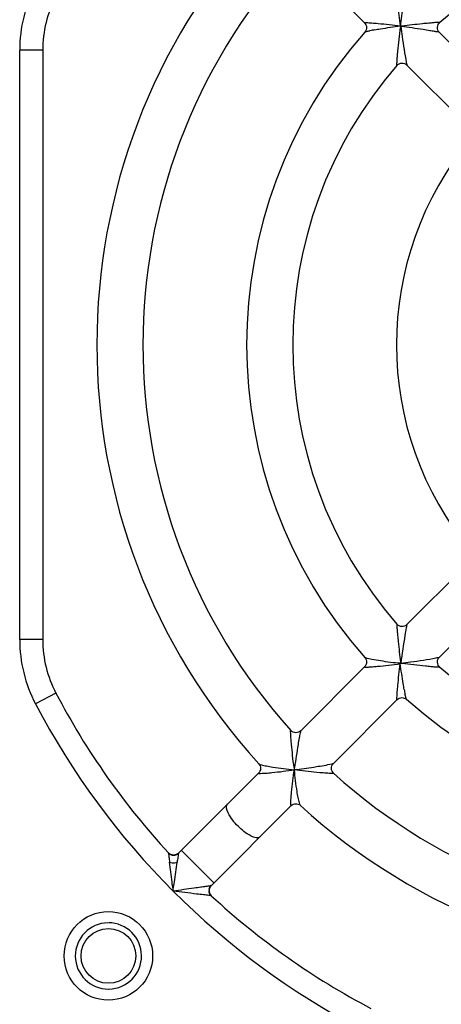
# Model space of a CAD drawing. Header units: millimetres. Extents: x 0 to 594, y 0 to 420.
# Tile 40 of 49: x 289 to 298, y 362 to 383. Entities that reach past the tile are written whole.
import ezdxf

# ---------------------------------------------------------------- set-up
doc = ezdxf.new("R2010")
doc.units = ezdxf.units.MM
doc.header["$LTSCALE"] = 32.67
doc.layers.get('0').update_dxf_attribs({"linetype": 'CONTINUOUS'})

msp = doc.modelspace()

# ---------------------------------------------------------------- linework, layer by layer
at = {"color": 7, "linetype": 'CONTINUOUS'}
for p, q in [((294.8488, 384.4555), (296.232, 383.0724)), ((297.03, 382.9815), (297.0191, 382.9924)), ((297.8572, 382.8614), (299.2431, 381.4755)), ((289.2493, 382.4772), (289.2493, 369.6972)), ((297.1519, 382.1525), (298.5364, 380.7679)), ((297.1517, 370.0218), (298.536, 371.4061)), ((297.8587, 369.3146), (299.2436, 370.6994)), ((297.0299, 369.193), (297.0191, 369.1821)), ((294.8492, 367.7193), (296.232, 369.1021)), ((295.5559, 367.0118), (296.9391, 368.3949)), ((292.1957, 365.0658), (293.9328, 366.8029)), ((292.9027, 364.3585), (294.6399, 366.0958)), ((292.0802, 364.2431), (292.0802, 364.287))]:
    msp.add_line(p, q, dxfattribs=at)
at = {"color": 40, "linetype": 'CONTINUOUS'}
for p, q in [((297.0191, 382.9924), (297.0158, 382.9673)), ((297.0158, 382.9673), (297.0224, 382.9673)), ((297.0441, 382.9956), (297.0191, 382.9924)), ((297.0191, 382.9924), (297.0441, 382.9891)), ((297.0224, 382.9673), (297.0191, 382.9924)), ((297.0441, 382.9956), (297.0441, 382.9891)), ((297.0158, 369.2071), (297.0224, 369.2071)), ((297.0158, 369.2071), (297.0191, 369.1821)), ((297.0191, 369.1821), (297.0224, 369.2071)), ((297.0441, 369.1853), (297.0191, 369.1821)), ((297.0191, 369.1821), (297.0441, 369.1788)), ((297.0441, 369.1788), (297.0441, 369.1853)), ((292.0023, 365.0496), (292.0009, 365.0507)), ((292.0445, 365.0286), (292.0419, 365.0295)), ((292.095, 365.0218), (292.0924, 365.0217)), ((292.1003, 365.0221), (292.0976, 365.0219)), ((292.1055, 365.0226), (292.1029, 365.0223)), ((292.1108, 365.0232), (292.1082, 365.0229)), ((292.1918, 365.0619), (292.1955, 365.0655)), ((292.8621, 364.284), (292.8616, 364.2814)), ((292.8633, 364.2892), (292.8627, 364.2866)), ((292.8751, 364.1843), (292.8764, 364.1819)), ((292.9057, 364.1434), (292.907, 364.1422))]:
    msp.add_line(p, q, dxfattribs=at)
at = {"color": 9, "linetype": 'CONTINUOUS'}
for p, q in [((288.7492, 369.6972), (288.7492, 382.4772)), ((289.2491, 382.4772), (288.7492, 382.4772)), ((289.2491, 369.6972), (288.7492, 369.6972)), ((289.5355, 368.5353), (289.0928, 368.303)), ((292.9641, 364.42), (292.257, 365.1271))]:
    msp.add_line(p, q, dxfattribs=at)
at = {"color": 40, "linetype": 'CONTINUOUS'}
for points in [[(291.9951, 365.0551), (291.9937, 365.0563), (291.9923, 365.0574), (291.9909, 365.0586), (291.9896, 365.0598), (291.9882, 365.061), (291.9869, 365.0623), (291.9856, 365.0635), (291.9843, 365.0648), (291.983, 365.0661), (291.9817, 365.0674), (291.9805, 365.0687), (291.9792, 365.07)], [(291.9864, 365.0625), (291.9902, 365.059), (291.9941, 365.0557), (291.9982, 365.0525), (292.0023, 365.0495), (292.0065, 365.0465), (292.0109, 365.0438), (292.0153, 365.0412)], [(291.9994, 365.0518), (291.998, 365.0529), (291.9965, 365.054)], [(292.0116, 365.0435), (292.0093, 365.045), (292.0069, 365.0465), (292.0046, 365.048), (292.0023, 365.0496)], [(292.0393, 365.0304), (292.0366, 365.0313), (292.0341, 365.0323), (292.0315, 365.0334), (292.0289, 365.0345), (292.0264, 365.0356), (292.0239, 365.0368), (292.0214, 365.0381), (292.0189, 365.0394), (292.0165, 365.0407), (292.014, 365.0421)], [(292.0244, 365.0364), (292.0291, 365.0342), (292.0338, 365.0322), (292.0386, 365.0304), (292.0435, 365.0288), (292.0484, 365.0273)], [(292.0635, 365.024), (292.0607, 365.0245), (292.058, 365.025), (292.0553, 365.0257), (292.0526, 365.0263), (292.0499, 365.027), (292.0472, 365.0278)], [(292.0534, 365.026), (292.0584, 365.0248), (292.0634, 365.0238), (292.0685, 365.023), (292.0736, 365.0224), (292.0787, 365.0219), (292.0838, 365.0217), (292.089, 365.0215), (292.0941, 365.0216), (292.0993, 365.0219), (292.1044, 365.0223), (292.1095, 365.0229), (292.1146, 365.0237)], [(292.0897, 365.0217), (292.0871, 365.0217), (292.0845, 365.0218), (292.0818, 365.0219), (292.0792, 365.0221), (292.0766, 365.0223), (292.0739, 365.0225), (292.0713, 365.0228), (292.0687, 365.0232), (292.0661, 365.0235), (292.0635, 365.024)], [(292.1263, 365.0263), (292.1237, 365.0257), (292.1212, 365.0251), (292.1186, 365.0245), (292.116, 365.0241), (292.1134, 365.0236)], [(292.1543, 365.0364), (292.1516, 365.0352), (292.1489, 365.034), (292.1461, 365.0328), (292.1434, 365.0317), (292.1406, 365.0307), (292.1377, 365.0297), (292.1349, 365.0287), (292.1321, 365.0279), (292.1292, 365.027), (292.1263, 365.0263)], [(292.1296, 365.027), (292.1345, 365.0285), (292.1394, 365.0301)], [(292.1442, 365.0319), (292.149, 365.0339), (292.1537, 365.036), (292.1583, 365.0383)], [(292.1725, 365.0468), (292.17, 365.0451), (292.1675, 365.0436), (292.1649, 365.042), (292.1623, 365.0405), (292.1597, 365.0391), (292.157, 365.0378)], [(292.1628, 365.0407), (292.1672, 365.0433), (292.1716, 365.046), (292.1758, 365.0489), (292.18, 365.052), (292.184, 365.0551), (292.188, 365.0584)], [(292.1845, 365.0556), (292.1822, 365.0538), (292.1798, 365.0519), (292.1774, 365.0502), (292.175, 365.0484)], [(292.1956, 365.0656), (292.1934, 365.0636), (292.1913, 365.0615), (292.1891, 365.0595), (292.1868, 365.0575)], [(292.8643, 364.2113), (292.863, 364.2163), (292.8618, 364.2213), (292.8609, 364.2264), (292.8601, 364.2315), (292.8594, 364.2366), (292.859, 364.2417), (292.8587, 364.2468), (292.8586, 364.2519)], [(292.8611, 364.2789), (292.8606, 364.2763), (292.8602, 364.2737), (292.8599, 364.271), (292.8596, 364.2684), (292.8593, 364.2658), (292.8591, 364.2632), (292.859, 364.2605), (292.8588, 364.2579), (292.8588, 364.2553), (292.8587, 364.2526), (292.8588, 364.25), (292.8588, 364.2474), (292.8589, 364.2447), (292.8591, 364.2421), (292.8593, 364.2395), (292.8596, 364.2369), (292.8598, 364.2343), (292.8602, 364.2316), (292.8606, 364.229), (292.861, 364.2264)], [(292.8607, 364.2775), (292.8617, 364.2826), (292.8628, 364.2876), (292.8641, 364.2926), (292.8655, 364.2975), (292.8672, 364.3024), (292.869, 364.3072), (292.8709, 364.312), (292.873, 364.3166)], [(292.861, 364.2264), (292.8615, 364.2237), (292.8621, 364.221), (292.8627, 364.2183), (292.8634, 364.2155)], [(292.8677, 364.3034), (292.8667, 364.3006), (292.8658, 364.2978), (292.8649, 364.2949), (292.8641, 364.292)], [(292.8761, 364.3226), (292.8748, 364.3199), (292.8734, 364.3172), (292.8722, 364.3145), (292.871, 364.3118), (292.8698, 364.309), (292.8687, 364.3063)], [(292.8753, 364.3212), (292.8777, 364.3258), (292.8803, 364.3302), (292.8831, 364.3346)], [(292.8965, 364.352), (292.8946, 364.3498), (292.8927, 364.3475), (292.8908, 364.3451), (292.889, 364.3428), (292.8872, 364.3403), (292.8855, 364.3379), (292.8838, 364.3354), (292.8821, 364.3329), (292.8806, 364.3304), (292.879, 364.3278), (292.8776, 364.3252)], [(292.886, 364.3388), (292.889, 364.343), (292.8922, 364.347)], [(292.8955, 364.3509), (292.8989, 364.3548), (292.9025, 364.3585)], [(292.9027, 364.3585), (292.9006, 364.3564), (292.8985, 364.3542)], [(292.8641, 364.2129), (292.8648, 364.2102), (292.8656, 364.2075), (292.8665, 364.2049), (292.8674, 364.2022), (292.8684, 364.1996), (292.8694, 364.197), (292.8704, 364.1944), (292.8715, 364.1919), (292.8727, 364.1893), (292.8739, 364.1868)], [(292.8782, 364.1782), (292.8757, 364.1828), (292.8734, 364.1873), (292.8713, 364.192), (292.8693, 364.1968), (292.8675, 364.2016)], [(292.8777, 364.1794), (292.8791, 364.177), (292.8805, 364.1746), (292.882, 364.1722), (292.8835, 364.1699), (292.8851, 364.1676), (292.8867, 364.1653)], [(292.8865, 364.1653), (292.8836, 364.1695), (292.8808, 364.1738)], [(292.8867, 364.1653), (292.8877, 364.1638), (292.8888, 364.1624), (292.8899, 364.1609), (292.891, 364.1595), (292.8922, 364.1581), (292.8933, 364.1567), (292.8945, 364.1553), (292.8957, 364.1539), (292.8969, 364.1525), (292.8981, 364.1512), (292.8993, 364.1499), (292.9006, 364.1486)], [(292.9069, 364.1422), (292.9031, 364.1457), (292.8995, 364.1494), (292.8961, 364.1532), (292.8928, 364.1571)], [(292.9018, 364.1473), (292.9031, 364.146), (292.9044, 364.1447)]]:
    msp.add_lwpolyline(points, dxfattribs=at)
at = {"color": 9, "linetype": 'CONTINUOUS'}
msp.add_circle((290.6743, 362.8372), 0.9598, dxfattribs=at)
at = {"color": 7, "linetype": 'CONTINUOUS'}
msp.add_circle((290.6743, 362.8372), 0.5938, dxfattribs=at)
for centre, radius, start, end in [((303.9243, 376.0872), 13.5, 137.71079, 222.28921), ((303.9243, 376.0872), 9.25, 49.09396, 130.90604), ((303.9243, 376.0872), 12.5, 138.01095, 221.98905), ((291.7493, 382.4772), 2.5, 152.30751, 180), ((303.9243, 376.0872), 10.25, 138.57696, 221.42304), ((303.9243, 376.0872), 9.25, 139.09396, 220.90604), ((303.9243, 376.0872), 7, 140.21366, 219.78635), ((291.7493, 369.6972), 2.5002, 180, 207.69249), ((303.9243, 376.0872), 9.25, 229.09396, 310.90604), ((303.9243, 376.0872), 16.2502, 207.69249, 222.68621), ((303.9243, 376.0872), 10.25, 228.57696, 311.42304), ((303.9243, 376.0872), 12.5, 228.01095, 311.98905), ((303.9243, 376.0872), 13.5, 227.71079, 312.28921), ((293.0087, 364.2525), 0.15, 134.97333, 227.32939), ((303.9243, 376.0872), 16.25, 227.31379, 242.30751)]:
    msp.add_arc(centre, radius, start, end, dxfattribs=at)
at = {"color": 9, "linetype": 'CONTINUOUS'}
for centre, radius, start, end in [((291.7493, 382.4772), 3.0001, 152.30751, 180), ((297.4577, 377.3033), 5.7038, 100.1812, 101.21178), ((291.7493, 369.6972), 3.0001, 180, 207.69249), ((302.7082, 369.6207), 5.7039, 190.18115, 191.21171), ((303.9243, 376.0872), 16.7501, 207.69249, 242.30751), ((299.4711, 363.8807), 7.3712, 171.44292, 172.28521), ((290.6743, 362.8372), 0.7183, 90.96441, 270), ((290.6743, 362.8372), 0.7183, 270.96441, 90)]:
    msp.add_arc(centre, radius, start, end, dxfattribs=at)
for points, knots in [([(297.0191, 382.9924), (297.0241, 383.0672), (297.0352, 383.2138), (297.0701, 383.4221), (297.102, 383.5997), (297.1192, 383.7081), (297.1341, 383.7506)], [0, 0, 0, 0, 0.2930146, 0.5740025, 0.8243452, 1, 1, 1, 1]), ([(296.9443, 383.6091), (296.9478, 383.5636), (296.9653, 383.3613), (296.9874, 383.1593), (297.0082, 383.0032)], [0, 0, 0, 0, 0.2245307, 1, 1, 1, 1]), ([(296.232, 383.0724), (296.2296, 383.0748), (296.2581, 383.075), (296.2761, 383.075), (296.3338, 383.0721), (296.3706, 383.0695), (296.3924, 383.0679)], [0, 0, 0, 0, 0.0622738, 0.2696053, 0.593354, 1, 1, 1, 1]), ([(296.3924, 383.0679), (296.4383, 383.0645), (296.644, 383.0468), (296.8493, 383.0245), (297.0082, 383.0032)], [0, 0, 0, 0, 0.2230127, 1, 1, 1, 1]), ([(297.625, 383.0615), (297.5794, 383.0572), (297.3856, 383.0376), (297.1919, 383.0161), (297.0441, 382.9956)], [0, 0, 0, 0, 0.2346811, 1, 1, 1, 1]), ([(297.8672, 383.0782), (297.8718, 383.0822), (297.8217, 383.0746), (297.795, 383.0781), (297.7088, 383.0685), (297.6555, 383.0644), (297.625, 383.0615)], [0, 0, 0, 0, 0.0755521, 0.2985886, 0.6214902, 1, 1, 1, 1]), ([(296.2383, 382.8688), (296.2362, 382.8663), (296.2595, 382.8788), (296.2717, 382.8803), (296.3105, 382.8912), (296.3347, 382.8955), (296.3487, 382.8983)], [0, 0, 0, 0, 0.0849039, 0.3178348, 0.6262643, 1, 1, 1, 1]), ([(296.4495, 382.9173), (296.4922, 382.925), (296.6781, 382.956), (296.8644, 382.9844), (297.0082, 383.0032)], [0, 0, 0, 0, 0.2305602, 1, 1, 1, 1]), ([(296.9333, 382.1443), (296.9275, 382.1377), (296.94, 382.2062), (296.9346, 382.2415), (296.9469, 382.3512), (296.9604, 382.4998), (296.9843, 382.7114), (297.0034, 382.8807), (297.0158, 382.9673)], [0, 0, 0, 0, 0.03157, 0.119125, 0.2404063, 0.3792265, 0.6825099, 1, 1, 1, 1]), ([(297.0206, 382.9893), (297.0303, 382.9171), (297.0639, 382.6566), (297.1036, 382.3968), (297.1394, 382.2102)], [0, 0, 0, 0, 0.2770195, 1, 1, 1, 1]), ([(297.649, 382.8985), (297.6006, 382.9062), (297.3923, 382.941), (297.1831, 382.9703), (297.0222, 382.9909)], [0, 0, 0, 0, 0.2320662, 1, 1, 1, 1]), ([(297.7804, 382.8775), (297.7707, 382.8791), (297.727, 382.8864), (297.6831, 382.8931), (297.649, 382.8985)], [0, 0, 0, 0, 0.2210875, 1, 1, 1, 1]), ([(297.8579, 382.8605), (297.8522, 382.866), (297.8228, 382.8666), (297.7987, 382.8743), (297.7804, 382.8775)], [0, 0, 0, 0, 0.2973609, 1, 1, 1, 1]), ([(297.1394, 382.2102), (297.142, 382.1964), (297.1487, 382.179), (297.1479, 382.1561), (297.1522, 382.1523)], [0, 0, 0, 0, 0.7137029, 1, 1, 1, 1]), ([(296.9333, 370.0301), (296.9292, 370.0347), (296.9369, 369.9847), (296.9334, 369.958), (296.943, 369.8717), (296.9471, 369.8184), (296.9499, 369.7879)], [0, 0, 0, 0, 0.0755523, 0.2985889, 0.6214901, 1, 1, 1, 1]), ([(297.152, 370.0218), (297.1465, 370.017), (297.1478, 369.9877), (297.1395, 369.9655), (297.1363, 369.9478)], [0, 0, 0, 0, 0.2872846, 1, 1, 1, 1]), ([(296.9499, 369.7879), (296.9542, 369.7424), (296.9739, 369.5485), (296.9954, 369.3548), (297.0158, 369.2071)], [0, 0, 0, 0, 0.2346809, 1, 1, 1, 1]), ([(297.1363, 369.9478), (297.1266, 369.8952), (297.0829, 369.6418), (297.0478, 369.387), (297.0205, 369.1852)], [0, 0, 0, 0, 0.2080774, 1, 1, 1, 1]), ([(296.232, 369.1021), (296.227, 369.0973), (296.2838, 369.1021), (296.3157, 369.1), (296.4159, 369.1084), (296.5563, 369.1197), (296.76, 369.1409), (296.9236, 369.1599), (297.0082, 369.1712)], [0, 0, 0, 0, 0.0264628, 0.1075966, 0.2251731, 0.3629863, 0.6717375, 1, 1, 1, 1]), ([(297.0191, 369.1821), (296.9443, 369.1871), (296.7977, 369.1981), (296.5894, 369.233), (296.4118, 369.2649), (296.3033, 369.2822), (296.2609, 369.297)], [0, 0, 0, 0, 0.2930145, 0.5740024, 0.824345, 1, 1, 1, 1]), ([(296.9442, 368.5637), (296.9477, 368.6093), (296.9652, 368.8122), (296.9874, 369.0146), (297.0082, 369.1712)], [0, 0, 0, 0, 0.2242956, 1, 1, 1, 1]), ([(297.0941, 368.6124), (297.0865, 368.6552), (297.0554, 368.8411), (297.0271, 369.0274), (297.0083, 369.1712)], [0, 0, 0, 0, 0.2305602, 1, 1, 1, 1]), ([(297.0222, 369.1836), (297.0921, 369.1929), (297.3474, 369.2257), (297.6019, 369.2649), (297.7855, 369.2993)], [0, 0, 0, 0, 0.2741036, 1, 1, 1, 1]), ([(297.8672, 369.0962), (297.8737, 369.0905), (297.8053, 369.103), (297.77, 369.0976), (297.6602, 369.1098), (297.5117, 369.1233), (297.3, 369.1473), (297.1308, 369.1663), (297.0441, 369.1788)], [0, 0, 0, 0, 0.03157, 0.119125, 0.2404062, 0.3792264, 0.6825099, 1, 1, 1, 1]), ([(297.7855, 369.2993), (297.803, 369.3026), (297.8257, 369.3106), (297.8538, 369.3101), (297.859, 369.3151)], [0, 0, 0, 0, 0.7125916, 1, 1, 1, 1]), ([(296.9391, 368.395), (296.9367, 368.3924), (296.9364, 368.4229), (296.9366, 368.4414), (296.9397, 368.5024), (296.9425, 368.541), (296.9442, 368.5637)], [0, 0, 0, 0, 0.0620665, 0.2715485, 0.5953512, 1, 1, 1, 1]), ([(297.1427, 368.4013), (297.1451, 368.3992), (297.1327, 368.4225), (297.1312, 368.4347), (297.1203, 368.4735), (297.1159, 368.4976), (297.1132, 368.5116)], [0, 0, 0, 0, 0.0849039, 0.3178346, 0.6262641, 1, 1, 1, 1]), ([(294.7036, 366.9231), (294.6915, 367.0087), (294.6728, 367.1755), (294.6509, 367.384), (294.6379, 367.5297), (294.6304, 367.6359), (294.6314, 367.6695), (294.6285, 367.7302), (294.6333, 367.7249)], [0, 0, 0, 0, 0.3215143, 0.6283272, 0.7680647, 0.8886206, 0.9731577, 1, 1, 1, 1]), ([(294.8491, 367.7191), (294.8456, 367.7152), (294.8429, 367.6975), (294.8288, 367.6476), (294.8213, 367.5995), (294.8148, 367.5638)], [0, 0, 0, 0, 0.0987409, 0.3153983, 1, 1, 1, 1]), ([(294.8148, 367.5638), (294.806, 367.5157), (294.7694, 367.3024), (294.7386, 367.0882), (294.7134, 366.9227)], [0, 0, 0, 0, 0.2261545, 1, 1, 1, 1]), ([(293.9375, 367.0034), (293.9511, 366.9886), (294.0139, 366.9786), (294.0671, 366.9628), (294.1043, 366.9555)], [0, 0, 0, 0, 0.3456411, 1, 1, 1, 1]), ([(294.7597, 366.8764), (294.9021, 366.8982), (295.1569, 366.9366), (295.4119, 366.9763), (295.5227, 367.002)], [0, 0, 0, 0, 0.5587662, 1, 1, 1, 1]), ([(295.5227, 367.002), (295.527, 367.003), (295.5379, 367.0063), (295.5506, 367.0073), (295.556, 367.012)], [0, 0, 0, 0, 0.3845739, 1, 1, 1, 1]), ([(293.9328, 366.8029), (293.9231, 366.7937), (294.0296, 366.7986), (294.049, 366.7981), (294.0874, 366.8007)], [0, 0, 0, 0, 0.2573463, 1, 1, 1, 1]), ([(294.0874, 366.8007), (294.1331, 366.8039), (294.3413, 366.8226), (294.5488, 366.8489), (294.7102, 366.8731)], [0, 0, 0, 0, 0.2191837, 1, 1, 1, 1]), ([(294.1043, 366.9555), (294.1491, 366.9468), (294.3502, 366.913), (294.5529, 366.891), (294.7102, 366.8731)], [0, 0, 0, 0, 0.2237081, 1, 1, 1, 1]), ([(294.6377, 366.249), (294.6408, 366.2947), (294.6595, 366.5034), (294.6858, 366.7113), (294.7102, 366.8731)], [0, 0, 0, 0, 0.2189497, 1, 1, 1, 1]), ([(294.7922, 366.2689), (294.7835, 366.3135), (294.75, 366.5141), (294.728, 366.7163), (294.7102, 366.8731)], [0, 0, 0, 0, 0.2239392, 1, 1, 1, 1]), ([(295.4065, 366.7982), (295.3577, 366.8016), (295.1419, 366.8212), (294.9263, 366.8431), (294.7602, 366.8666)], [0, 0, 0, 0, 0.2257309, 1, 1, 1, 1]), ([(295.5619, 366.7963), (295.5642, 366.7943), (295.5375, 366.7919), (295.5059, 366.7937), (295.4447, 366.7956), (295.4065, 366.7982)], [0, 0, 0, 0, 0.0586557, 0.2647068, 1, 1, 1, 1]), ([(294.6399, 366.0958), (294.6308, 366.0862), (294.6356, 366.1916), (294.6351, 366.2109), (294.6377, 366.249)], [0, 0, 0, 0, 0.2568948, 1, 1, 1, 1]), ([(294.8405, 366.1005), (294.8255, 366.1141), (294.8156, 366.1776), (294.7996, 366.2313), (294.7922, 366.2689)], [0, 0, 0, 0, 0.3454044, 1, 1, 1, 1]), ([(293.4877, 365.6506), (293.4034, 365.7348), (293.2955, 365.8559), (293.2141, 366.084), (293.2595, 366.1294)], [0, 0, 0, 0, 0.6497067, 1, 1, 1, 1]), ([(293.9665, 365.4224), (293.921, 365.377), (293.693, 365.4584), (293.5719, 365.5664), (293.4877, 365.6506)], [0, 0, 0, 0, 0.3502933, 1, 1, 1, 1]), ([(291.9792, 365.0698), (291.9835, 365.0622), (291.9792, 365.0303), (291.9868, 365.0021), (291.9895, 364.9812)], [0, 0, 0, 0, 0.2924105, 1, 1, 1, 1]), ([(292.0773, 364.2873), (292.069, 364.3384), (292.0412, 364.5332), (292.0209, 364.729), (292.002, 364.8727)], [0, 0, 0, 0, 0.263134, 1, 1, 1, 1]), ([(292.0802, 364.287), (292.0894, 364.3379), (292.1214, 364.5319), (292.1444, 364.7272), (292.1666, 364.8703)], [0, 0, 0, 0, 0.2632432, 1, 1, 1, 1]), ([(292.1955, 365.0655), (292.1916, 365.0576), (292.1922, 365.0266), (292.1851, 364.9982), (292.182, 364.9775)], [0, 0, 0, 0, 0.2962996, 1, 1, 1, 1]), ([(292.6768, 364.3256), (292.6305, 364.3188), (292.4318, 364.2898), (292.2328, 364.2638), (292.0802, 364.2431)], [0, 0, 0, 0, 0.2330531, 1, 1, 1, 1]), ([(292.7383, 364.1616), (292.6885, 364.1676), (292.469, 364.1935), (292.2495, 364.2195), (292.0802, 364.2431)], [0, 0, 0, 0, 0.2265568, 1, 1, 1, 1]), ([(292.9027, 364.3585), (292.9108, 364.3666), (292.8576, 364.3476), (292.8319, 364.3487), (292.8, 364.3431), (292.7844, 364.341)], [0, 0, 0, 0, 0.287098, 0.6058342, 1, 1, 1, 1]), ([(292.9069, 364.1422), (292.9021, 364.145), (292.8835, 364.1446), (292.8284, 364.1514), (292.7771, 364.1569), (292.7383, 364.1616)], [0, 0, 0, 0, 0.0985511, 0.3091453, 1, 1, 1, 1])]:
    msp.add_open_spline(points, degree=3, knots=knots, dxfattribs=at)
at = {"color": 7, "linetype": 'CONTINUOUS'}
for points, knots in [([(296.232, 383.0723), (296.2577, 383.0464), (296.2907, 382.9723), (296.2625, 382.896), (296.2382, 382.8688)], [0, 0, 0, 0, 0.5005528, 1, 1, 1, 1]), ([(297.8581, 382.8603), (297.8306, 382.8887), (297.7974, 382.9718), (297.8372, 383.0523), (297.8671, 383.0782)], [0, 0, 0, 0, 0.4995899, 1, 1, 1, 1]), ([(296.9332, 382.1443), (296.9593, 382.1744), (297.0401, 382.2143), (297.1238, 382.1805), (297.152, 382.1524)], [0, 0, 0, 0, 0.4996073, 1, 1, 1, 1]), ([(297.1521, 370.0221), (297.1238, 369.9941), (297.0404, 369.9601), (296.9593, 370), (296.9333, 370.0301)], [0, 0, 0, 0, 0.4995288, 1, 1, 1, 1]), ([(296.2382, 369.3057), (296.2625, 369.2784), (296.2907, 369.2022), (296.2577, 369.128), (296.232, 369.1021)], [0, 0, 0, 0, 0.4993773, 1, 1, 1, 1]), ([(297.8671, 369.0962), (297.8371, 369.1221), (297.7973, 369.2029), (297.8309, 369.2865), (297.8589, 369.3147)], [0, 0, 0, 0, 0.4993727, 1, 1, 1, 1]), ([(296.9392, 368.395), (296.9651, 368.4207), (297.0392, 368.4536), (297.1155, 368.4254), (297.1427, 368.4012)], [0, 0, 0, 0, 0.5005541, 1, 1, 1, 1]), ([(294.8491, 367.7192), (294.8215, 367.6915), (294.7397, 367.6582), (294.6591, 367.6954), (294.6334, 367.725)], [0, 0, 0, 0, 0.499968, 1, 1, 1, 1]), ([(293.9375, 367.0034), (293.9621, 366.9771), (293.9899, 366.9017), (293.9582, 366.8284), (293.9329, 366.8029)], [0, 0, 0, 0, 0.5004149, 1, 1, 1, 1]), ([(295.5619, 366.7963), (295.5324, 366.8219), (295.4954, 366.9024), (295.5283, 366.9841), (295.556, 367.0118)], [0, 0, 0, 0, 0.4996102, 1, 1, 1, 1]), ([(294.64, 366.0958), (294.6654, 366.1211), (294.7387, 366.1528), (294.8141, 366.125), (294.8404, 366.1005)], [0, 0, 0, 0, 0.4997198, 1, 1, 1, 1])]:
    msp.add_open_spline(points, degree=3, knots=knots, dxfattribs=at)
at = {"color": 9, "linetype": 'CONTINUOUS'}
for points in [[(296.2609, 369.297), (296.2533, 369.2997), (296.233, 369.3117), (296.2383, 369.3057)], [(291.9895, 364.9812), (291.994, 364.9451), (291.9983, 364.9089), (292.002, 364.8727)], [(292.002, 364.8727), (292.019, 364.8653), (292.0373, 364.8606), (292.0556, 364.858)], [(292.0556, 364.858), (292.0925, 364.8529), (292.1321, 364.8564), (292.1666, 364.8703)], [(292.7844, 364.341), (292.7485, 364.3361), (292.7126, 364.3308), (292.6768, 364.3256)]]:
    msp.add_open_spline(points, degree=3, dxfattribs=at)
at = {"color": 7, "linetype": 'CONTINUOUS'}
for points in [[(294.7102, 366.8731), (294.7101, 366.8897), (294.7093, 366.9064), (294.7114, 366.9229)], [(294.7597, 366.8764), (294.7435, 366.8758), (294.7264, 366.8702), (294.711, 366.8755)], [(292.0469, 365.0279), (292.0214, 365.0355), (291.9973, 365.0505), (291.9792, 365.07)], [(292.1262, 365.0263), (292.1006, 365.0197), (292.0722, 365.0203), (292.0469, 365.0279)], [(292.1956, 365.0656), (292.1768, 365.0469), (292.152, 365.0328), (292.1262, 365.0263)]]:
    msp.add_open_spline(points, degree=3, dxfattribs=at)

doc.saveas('drawing.dxf')
